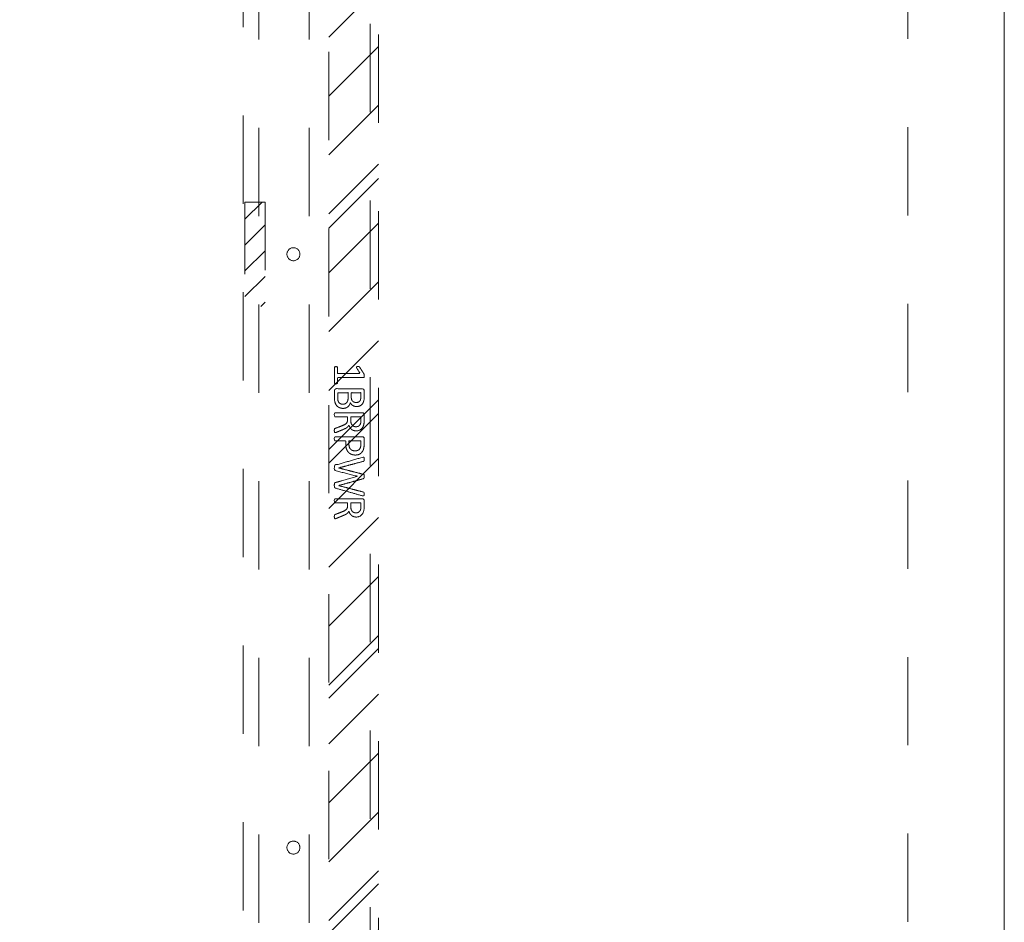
# Model space of a CAD drawing. Header units: inches. Extents: x -456 to -294, y -215 to 27.
# Tile 29 of 51: x -363 to -348, y -17 to -4. Entities that reach past the tile are written whole.
import ezdxf

# ---------------------------------------------------------------- set-up
doc = ezdxf.new("R2010")
doc.units = ezdxf.units.IN
doc.header["$LTSCALE"] = 32
doc.header["$MEASUREMENT"] = 0
doc.header["$PDMODE"] = 1
doc.header["$PDSIZE"] = -2
doc.linetypes.add('Dash Style-1', pattern=[0.083328, 0.041656, -0.041672])
for name, color, linetype, lineweight in [('DashLine', 7, 'Dash Style-1', 13), ('DashLineFill', 7, 'Dash Style-1', 13), ('Drawing', 7, 'Continuous', 18), ('Metal-DeskStructure', 7, 'Continuous', 13), ('None', 7, 'Continuous', 18), ('SolidLine', 7, 'Continuous', 15)]:
    doc.layers.add(name, color=color, linetype=linetype, lineweight=lineweight)
doc.layers.add('Electrical', color=1, linetype='Dash Style-1', lineweight=15, true_color=0xff0000)

# ---------------------------------------------------------------- blocks, each defined once
blk = doc.blocks.new('Group-49')
at = {"layer": 'DashLine', "flags": 128}
blk.add_lwpolyline([(-16.536, 2.756), (16.536, 2.756), (16.536, -75.236), (-16.536, -75.236)], close=True, dxfattribs=at)
at = {"layer": 'SolidLine', "flags": 128}
blk.add_lwpolyline([(-17.992, 2.756), (17.992, 2.756), (17.992, -76.692), (-17.992, -76.692)], close=True, dxfattribs=at)
blk = doc.blocks.new('Group-80')
at = {"layer": 'Metal-DeskStructure', "color": 7}
for points, knots in [([(-0.203, 2.238), (-0.211, 2.238), (-0.225, 2.24), (-0.227, 2.249), (-0.227, 2.368), (-0.227, 2.487), (-0.225, 2.49), (-0.22, 2.494), (-0.211, 2.496), (-0.198, 2.496), (-0.189, 2.494), (-0.183, 2.492), (-0.179, 2.487), (-0.179, 2.438), (-0.179, 2.391), (-0.01, 2.391), (0.16, 2.391), (0.134, 2.434), (0.109, 2.477), (0.107, 2.483), (0.105, 2.492), (0.109, 2.496), (0.12, 2.498), (0.132, 2.498), (0.142, 2.498), (0.147, 2.496), (0.151, 2.492), (0.153, 2.489), (0.186, 2.437), (0.219, 2.385), (0.221, 2.383), (0.221, 2.38), (0.223, 2.374), (0.223, 2.357), (0.223, 2.339), (0.219, 2.334), (0.216, 2.332), (0.017, 2.332), (-0.179, 2.332), (-0.179, 2.291), (-0.179, 2.247), (-0.183, 2.243), (-0.189, 2.239), (-0.198, 2.238), (-0.203, 2.238)], [0, 0, 0, 0.00261, 0.007831, 0.010441, 0.176195, 0.178805, 0.181415, 0.184026, 0.186636, 0.188594, 0.190551, 0.192509, 0.194467, 0.244389, 0.244389, 0.424498, 0.424498, 0.47805, 0.47805, 0.484241, 0.490432, 0.496622, 0.502813, 0.507071, 0.510941, 0.514811, 0.518682, 0.518682, 0.576295, 0.576295, 0.578743, 0.58119, 0.583638, 0.590247, 0.593184, 0.596122, 0.599059, 0.911881, 0.911881, 0.976501, 0.982376, 0.988251, 0.994125, 1, 1, 1]), ([(-0.098, 1.866), (-0.12, 1.866), (-0.155, 1.878), (-0.185, 1.896), (-0.205, 1.924), (-0.227, 1.973), (-0.227, 2.081), (-0.227, 2.147), (-0.216, 2.162), (-0.003, 2.162), (0.21, 2.162), (0.221, 2.147), (0.221, 2.089), (0.221, 1.997), (0.205, 1.946), (0.177, 1.913), (0.134, 1.894), (0.092, 1.894), (0.062, 1.902), (0.038, 1.916), (0.018, 1.94), (0.013, 1.953), (0.009, 1.935), (-0.01, 1.903), (-0.037, 1.879), (-0.076, 1.866), (-0.098, 1.866)], [0, 0, 0, 0.031455, 0.06291, 0.094366, 0.125821, 0.188731, 0.266159, 0.275837, 0.285516, 0.435531, 0.44521, 0.454888, 0.521427, 0.574659, 0.627891, 0.681123, 0.734355, 0.762747, 0.791139, 0.819531, 0.847924, 0.847924, 0.885943, 0.923962, 0.961981, 1, 1, 1]), ([(-0.102, 1.929), (-0.081, 1.929), (-0.052, 1.942), (-0.032, 1.966), (-0.021, 2.003), (-0.021, 2.067), (-0.021, 2.103), (-0.099, 2.103), (-0.177, 2.103), (-0.177, 2.059), (-0.177, 1.975), (-0.15, 1.942), (-0.12, 1.929), (-0.102, 1.929)], [0, 0, 0, 0.079156, 0.158312, 0.237468, 0.316624, 0.419526, 0.419526, 0.643799, 0.643799, 0.767809, 0.883905, 0.941952, 1, 1, 1]), ([(0.101, 1.955), (0.118, 1.955), (0.144, 1.964), (0.162, 1.985), (0.171, 2.016), (0.171, 2.071), (0.171, 2.103), (0.099, 2.103), (0.027, 2.103), (0.027, 2.069), (0.027, 2.012), (0.038, 1.983), (0.059, 1.964), (0.086, 1.955), (0.101, 1.955)], [0, 0, 0, 0.074499, 0.148998, 0.223496, 0.297995, 0.395417, 0.395417, 0.61891, 0.61891, 0.724928, 0.793696, 0.862464, 0.931232, 1, 1, 1]), ([(-0.218, 1.5), (-0.222, 1.5), (-0.225, 1.502), (-0.227, 1.509), (-0.229, 1.522), (-0.229, 1.541), (-0.227, 1.552), (-0.225, 1.559), (-0.22, 1.563), (-0.214, 1.565), (-0.162, 1.585), (-0.109, 1.605), (-0.091, 1.613), (-0.061, 1.627), (-0.039, 1.65), (-0.028, 1.679), (-0.028, 1.719), (-0.028, 1.738), (-0.123, 1.738), (-0.222, 1.738), (-0.225, 1.742), (-0.227, 1.749), (-0.229, 1.76), (-0.229, 1.777), (-0.227, 1.788), (-0.225, 1.795), (-0.222, 1.799), (-0.01, 1.799), (0.21, 1.799), (0.221, 1.784), (0.221, 1.729), (0.221, 1.664), (0.219, 1.642), (0.217, 1.633), (0.214, 1.607), (0.193, 1.567), (0.164, 1.541), (0.125, 1.526), (0.081, 1.526), (0.044, 1.539), (0.016, 1.561), (-0.002, 1.594), (-0.01, 1.613), (-0.015, 1.602), (-0.03, 1.583), (-0.05, 1.568), (-0.078, 1.555), (-0.094, 1.548), (-0.143, 1.528), (-0.192, 1.507), (-0.205, 1.502), (-0.216, 1.5), (-0.218, 1.5)], [0, 0, 0, 0.004018, 0.008035, 0.012053, 0.01607, 0.020088, 0.024105, 0.028123, 0.03214, 0.03214, 0.070951, 0.070951, 0.084634, 0.098317, 0.112001, 0.125684, 0.138745, 0.138745, 0.202807, 0.205295, 0.207782, 0.21027, 0.212758, 0.214748, 0.216739, 0.218729, 0.220719, 0.332671, 0.339637, 0.346603, 0.391882, 0.407555, 0.423229, 0.423229, 0.466696, 0.510164, 0.553631, 0.597099, 0.640566, 0.684033, 0.727501, 0.770968, 0.770968, 0.798042, 0.825115, 0.852188, 0.879262, 0.879262, 0.958132, 0.958132, 0.979066, 1, 1, 1]), ([(0.096, 1.589), (0.123, 1.589), (0.158, 1.613), (0.168, 1.64), (0.17, 1.65), (0.171, 1.672), (0.171, 1.713), (0.171, 1.738), (0.096, 1.738), (0.02, 1.738), (0.02, 1.71), (0.02, 1.657), (0.031, 1.624), (0.053, 1.6), (0.081, 1.589), (0.096, 1.589)], [0, 0, 0, 0.142515, 0.285031, 0.285031, 0.330993, 0.376955, 0.445899, 0.445899, 0.655281, 0.655281, 0.734439, 0.800829, 0.867219, 0.93361, 1, 1, 1]), ([(0.09, 1.162), (0.055, 1.162), (0.002, 1.184), (-0.035, 1.225), (-0.057, 1.284), (-0.057, 1.351), (-0.057, 1.376), (-0.138, 1.376), (-0.222, 1.376), (-0.225, 1.38), (-0.227, 1.387), (-0.229, 1.398), (-0.229, 1.415), (-0.227, 1.426), (-0.225, 1.433), (-0.222, 1.437), (-0.011, 1.437), (0.208, 1.437), (0.221, 1.422), (0.221, 1.365), (0.221, 1.302), (0.217, 1.277), (0.21, 1.24), (0.188, 1.203), (0.157, 1.175), (0.114, 1.162), (0.09, 1.162)], [0, 0, 0, 0.066268, 0.132535, 0.198803, 0.26507, 0.303966, 0.303966, 0.429297, 0.43506, 0.440822, 0.446584, 0.452347, 0.456957, 0.461567, 0.466177, 0.470786, 0.728938, 0.745073, 0.761208, 0.845107, 0.870922, 0.896738, 0.922553, 0.948369, 0.974184, 1, 1, 1]), ([(0.085, 1.225), (0.112, 1.225), (0.149, 1.245), (0.166, 1.275), (0.171, 1.306), (0.171, 1.349), (0.171, 1.376), (0.082, 1.376), (-0.008, 1.376), (-0.008, 1.349), (-0.008, 1.297), (0.005, 1.26), (0.031, 1.236), (0.064, 1.225), (0.085, 1.225)], [0, 0, 0, 0.053098, 0.106195, 0.159293, 0.212391, 0.297937, 0.297937, 0.584068, 0.584068, 0.669615, 0.752211, 0.834807, 0.917404, 1, 1, 1]), ([(-0.214, 0.663), (-0.218, 0.665), (-0.225, 0.67), (-0.227, 0.679), (-0.229, 0.694), (-0.229, 0.716), (-0.227, 0.731), (-0.225, 0.74), (-0.218, 0.744), (-0.214, 0.746), (-0.045, 0.793), (0.123, 0.84), (-0.045, 0.883), (-0.214, 0.927), (-0.218, 0.928), (-0.225, 0.932), (-0.227, 0.941), (-0.229, 0.956), (-0.229, 0.978), (-0.227, 0.993), (-0.225, 1.004), (-0.218, 1.01), (-0.214, 1.01), (-0.008, 1.069), (0.199, 1.128), (0.208, 1.13), (0.216, 1.131), (0.221, 1.124), (0.223, 1.111), (0.223, 1.089), (0.221, 1.078), (0.219, 1.071), (0.214, 1.069), (0.21, 1.067), (0.023, 1.017), (-0.165, 0.967), (0.023, 0.919), (0.21, 0.871), (0.214, 0.869), (0.219, 0.868), (0.221, 0.86), (0.223, 0.847), (0.223, 0.827), (0.221, 0.816), (0.219, 0.809), (0.214, 0.805), (0.21, 0.805), (0.023, 0.753), (-0.165, 0.701), (0.023, 0.652), (0.21, 0.602), (0.214, 0.602), (0.219, 0.6), (0.221, 0.593), (0.223, 0.582), (0.223, 0.561), (0.221, 0.548), (0.216, 0.543), (0.206, 0.543), (0.199, 0.545), (-0.008, 0.604), (-0.214, 0.663)], [0, 0, 0, 0.001377, 0.002754, 0.004131, 0.005508, 0.006884, 0.008261, 0.009638, 0.011015, 0.011015, 0.069504, 0.069504, 0.127673, 0.127673, 0.12905, 0.130427, 0.131804, 0.133181, 0.134558, 0.135935, 0.137312, 0.138689, 0.138689, 0.218878, 0.218878, 0.222389, 0.225899, 0.229409, 0.23292, 0.23643, 0.23994, 0.243451, 0.246961, 0.246961, 0.411844, 0.411844, 0.576329, 0.576329, 0.57984, 0.58335, 0.586861, 0.590371, 0.593296, 0.596222, 0.599147, 0.602072, 0.602072, 0.756075, 0.756075, 0.909695, 0.909695, 0.91262, 0.915546, 0.918471, 0.921396, 0.923833, 0.926271, 0.928708, 0.931145, 0.931145, 1, 1, 1]), ([(-0.218, 0.201), (-0.222, 0.201), (-0.225, 0.202), (-0.227, 0.21), (-0.229, 0.223), (-0.229, 0.241), (-0.227, 0.252), (-0.225, 0.26), (-0.22, 0.263), (-0.214, 0.265), (-0.162, 0.286), (-0.109, 0.306), (-0.091, 0.313), (-0.061, 0.328), (-0.039, 0.35), (-0.028, 0.38), (-0.028, 0.419), (-0.028, 0.439), (-0.123, 0.439), (-0.222, 0.439), (-0.225, 0.442), (-0.227, 0.45), (-0.229, 0.461), (-0.229, 0.477), (-0.227, 0.489), (-0.225, 0.496), (-0.222, 0.5), (-0.01, 0.5), (0.21, 0.5), (0.221, 0.485), (0.221, 0.429), (0.221, 0.365), (0.219, 0.343), (0.217, 0.334), (0.214, 0.308), (0.193, 0.267), (0.164, 0.241), (0.125, 0.226), (0.081, 0.226), (0.044, 0.239), (0.016, 0.262), (-0.002, 0.295), (-0.01, 0.313), (-0.015, 0.302), (-0.03, 0.284), (-0.05, 0.269), (-0.078, 0.256), (-0.094, 0.249), (-0.143, 0.228), (-0.192, 0.208), (-0.205, 0.202), (-0.216, 0.201), (-0.218, 0.201)], [0, 0, 0, 0.004018, 0.008035, 0.012053, 0.01607, 0.020088, 0.024105, 0.028123, 0.03214, 0.03214, 0.070951, 0.070951, 0.084634, 0.098317, 0.112001, 0.125684, 0.138745, 0.138745, 0.202807, 0.205295, 0.207782, 0.21027, 0.212758, 0.214748, 0.216739, 0.218729, 0.220719, 0.332671, 0.339637, 0.346603, 0.391882, 0.407555, 0.423229, 0.423229, 0.466696, 0.510164, 0.553631, 0.597099, 0.640566, 0.684033, 0.727501, 0.770968, 0.770968, 0.798042, 0.825115, 0.852188, 0.879262, 0.879262, 0.958132, 0.958132, 0.979066, 1, 1, 1]), ([(0.096, 0.289), (0.123, 0.289), (0.158, 0.313), (0.168, 0.341), (0.17, 0.35), (0.171, 0.372), (0.171, 0.414), (0.171, 0.439), (0.096, 0.439), (0.02, 0.439), (0.02, 0.41), (0.02, 0.358), (0.031, 0.324), (0.053, 0.3), (0.081, 0.289), (0.096, 0.289)], [0, 0, 0, 0.142515, 0.285031, 0.285031, 0.330993, 0.376955, 0.445899, 0.445899, 0.655281, 0.655281, 0.734439, 0.800829, 0.867219, 0.93361, 1, 1, 1])]:
    blk.add_open_spline(points, degree=2, knots=knots, dxfattribs=at)
blk = doc.blocks.new('1BRPT7-CChannel-1067 (2D)')
at = {"layer": 'DashLineFill', "linetype": 'Continuous', "lineweight": 13}
h = blk.add_hatch(dxfattribs=at)
h.set_pattern_fill('Steel', color=253, style=0, pattern_type=2)
h.set_pattern_definition([(45, (0, 0), (-1.61302, 1.93572), []), (45, (-1.0608, 1.0608), (-0.472346, 0.416761), [])])
h.paths.add_polyline_path([(-0.313, 0.584), (-0.313, 21.004), (0.437, 21.004), (0.437, -21.004), (-0.313, -21.004), (-0.313, -0.584)])
at = {"layer": 'DashLine'}
blk.add_line((0.311, 21.004), (0.311, -21.004), dxfattribs=at)
at = {"layer": 'DashLineFill', "flags": 128}
blk.add_lwpolyline([(-0.313, 0.584), (-0.313, 21.004), (0.437, 21.004), (0.437, -21.004), (-0.313, -21.004), (-0.313, -0.584)], dxfattribs=at)
at = {"layer": 'Metal-DeskStructure', "linetype": 'Continuous', "lineweight": 5}
blk.add_point((0, 0), dxfattribs=at)
at = {"layer": 'Metal-DeskStructure', "color": 7}
blk.add_blockref('Group-80', (0, 0), dxfattribs=at)
blk = doc.blocks.new('1BRPXC_Power_Pantry_42x12 (2D)')
at = {"layer": 'Electrical', "linetype": 'Continuous', "lineweight": 5, "true_color": 0xdd0000}
h = blk.add_hatch(dxfattribs=at)
h.set_pattern_fill('ElectricalHatch', color=12, style=0, pattern_type=2)
h.set_pattern_definition([(45, (0, 0), (-0.333333, -0.722222), [])])
h.paths.add_polyline_path([(6.533, 0.787), (6.836, 0.787), (6.836, -0.787), (6.533, -0.787)])
at = {"layer": 'DashLine'}
for p, q in [((6.506, 18.091), (6.506, -18.111)), ((6.742, -18.09), (6.742, 18.09)), ((7.5, -18.091), (7.5, 18.091))]:
    blk.add_line(p, q, dxfattribs=at)
at = {"layer": 'DashLine', "flags": 128}
for points in [[(7.264, 0.098), (7.273, 0.098), (7.283, 0.097), (7.292, 0.094), (7.301, 0.091), (7.31, 0.087), (7.318, 0.082), (7.326, 0.076), (7.333, 0.07), (7.34, 0.062), (7.346, 0.055), (7.351, 0.046), (7.355, 0.038), (7.358, 0.029), (7.36, 0.019), (7.362, 0.01), (7.362, 0), (7.362, -0.01), (7.36, -0.019), (7.358, -0.029), (7.355, -0.038), (7.351, -0.046), (7.346, -0.055), (7.34, -0.062), (7.333, -0.07), (7.326, -0.076), (7.318, -0.082), (7.31, -0.087), (7.301, -0.091), (7.292, -0.094), (7.283, -0.097), (7.273, -0.098), (7.264, -0.098), (7.254, -0.098), (7.245, -0.097), (7.235, -0.094), (7.226, -0.091), (7.217, -0.087), (7.209, -0.082), (7.201, -0.076), (7.194, -0.07), (7.188, -0.062), (7.182, -0.055), (7.177, -0.046), (7.173, -0.038), (7.17, -0.029), (7.167, -0.019), (7.166, -0.01), (7.165, 0), (7.166, 0.01), (7.167, 0.019), (7.17, 0.029), (7.173, 0.038), (7.177, 0.046), (7.182, 0.055), (7.188, 0.062), (7.194, 0.07), (7.201, 0.076), (7.209, 0.082), (7.217, 0.087), (7.226, 0.091), (7.235, 0.094), (7.245, 0.097), (7.254, 0.098)], [(7.264, -8.858), (7.273, -8.859), (7.283, -8.86), (7.292, -8.863), (7.301, -8.866), (7.31, -8.87), (7.318, -8.875), (7.326, -8.881), (7.333, -8.887), (7.34, -8.894), (7.346, -8.902), (7.351, -8.91), (7.355, -8.919), (7.358, -8.928), (7.36, -8.937), (7.362, -8.947), (7.362, -8.957), (7.362, -8.966), (7.36, -8.976), (7.358, -8.985), (7.355, -8.994), (7.351, -9.003), (7.346, -9.011), (7.34, -9.019), (7.333, -9.026), (7.326, -9.033), (7.318, -9.039), (7.31, -9.043), (7.301, -9.048), (7.292, -9.051), (7.283, -9.053), (7.273, -9.055), (7.264, -9.055), (7.254, -9.055), (7.245, -9.053), (7.235, -9.051), (7.226, -9.048), (7.217, -9.043), (7.209, -9.039), (7.201, -9.033), (7.194, -9.026), (7.188, -9.019), (7.182, -9.011), (7.177, -9.003), (7.173, -8.994), (7.17, -8.985), (7.167, -8.976), (7.166, -8.966), (7.165, -8.957), (7.166, -8.947), (7.167, -8.937), (7.17, -8.928), (7.173, -8.919), (7.177, -8.91), (7.182, -8.902), (7.188, -8.894), (7.194, -8.887), (7.201, -8.881), (7.209, -8.875), (7.217, -8.87), (7.226, -8.866), (7.235, -8.863), (7.245, -8.86), (7.254, -8.859)]]:
    blk.add_lwpolyline(points, close=True, dxfattribs=at)
at = {"layer": 'Electrical', "flags": 128}
blk.add_lwpolyline([(6.533, 0.787), (6.836, 0.787), (6.836, -0.787), (6.533, -0.787)], close=True, dxfattribs=at)
blk = doc.blocks.new('Group-84')
at = {"layer": 'None'}
blk.add_blockref('Group-49', (0, 0), dxfattribs=at)
at = {"layer": 'SolidLine', "color": 7}
for name, p in [('1BRPXC_Power_Pantry_42x12 (2D)', (0, -27.421)), ('1BRPT7-CChannel-1067 (2D)', (8.11, -31.614))]:
    blk.add_blockref(name, p, dxfattribs=at)
blk = doc.blocks.new('SL Floating Runoff Desk (2D)')
at = {"layer": 'None'}
blk.add_blockref('Group-84', (0, 0), dxfattribs=at)
at = {"layer": 'Drawing', "color": 0, "flags": 1}
for tag in ['Catalog', 'Custom', 'FinishGroup', 'Discount', 'Tag', 'Item1', 'Item2', 'Item3', 'Item4', 'Item5', 'Item6', 'Item7', 'Item8', 'Item9', 'Item10', 'Item11', 'Item12', 'Item13', 'Item14', 'Item15', 'Item16', 'Item17', 'Item18', 'Item19', 'Item20', 'Item21', 'Item22', 'Item23', 'Item24', 'Item25', 'Option1', 'Option2', 'Option3', 'Option4', 'Option5', 'Option6', 'Option7', 'Option8', 'Option9', 'Option10', 'Option11', 'Option12']:
    blk.add_attdef(tag, (-24.521, -41.553), '', height=0.00709, dxfattribs=at)

msp = doc.modelspace()

# ---------------------------------------------------------------- block references
at = {"layer": 'Drawing'}
msp.add_blockref('SL Floating Runoff Desk (2D)', (-365.988, 20.161), dxfattribs=at)

doc.saveas('drawing.dxf')
